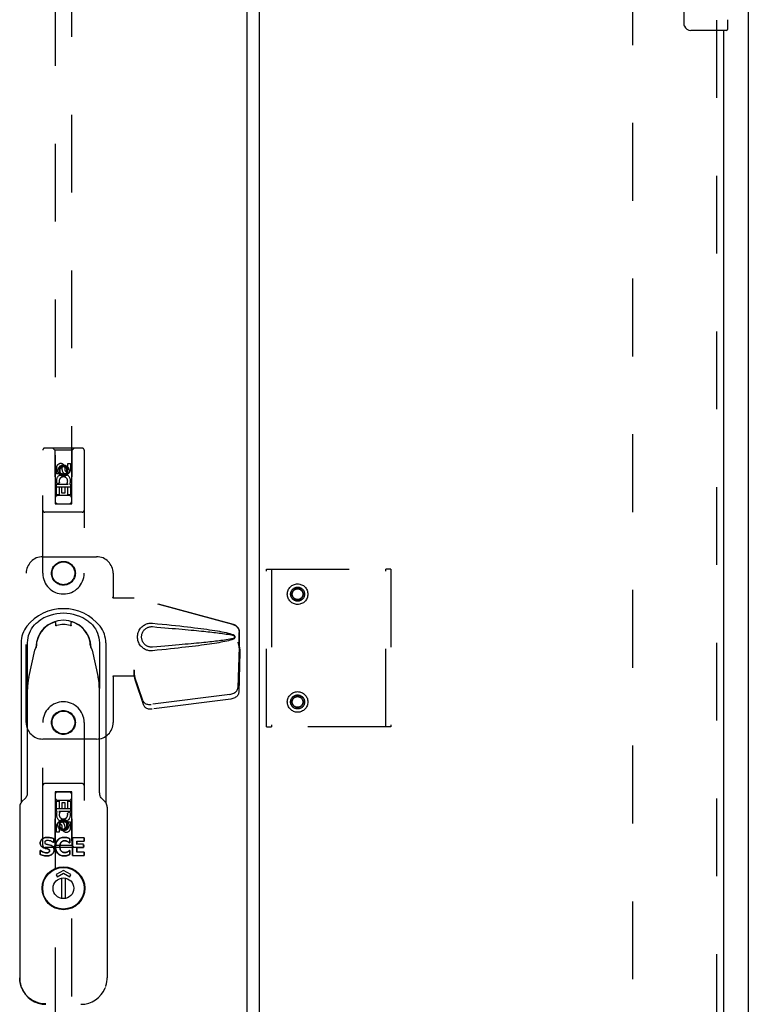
# Model space of a CAD drawing. Header units: inches. Extents: x 0 to 213, y 0 to 138.
# Tile 24 of 50: x 91 to 102, y 41 to 56. Entities that reach past the tile are written whole.
import ezdxf

# ---------------------------------------------------------------- set-up
doc = ezdxf.new("R2010")
doc.units = ezdxf.units.IN
doc.header["$LTSCALE"] = 11.736377
doc.header["$MEASUREMENT"] = 0
doc.linetypes.add('HIDDEN', pattern=[0.2, 0.1, -0.1])
doc.layers.get('0').update_dxf_attribs({"linetype": 'CONTINUOUS'})
for name, color, linetype in [('DEFAULT_2', 8, 'HIDDEN'), ('MASTER_DOOR_ASSEMBLY', 7, 'CONTINUOUS'), ('SLAVE_DOOR_ASSEMBLY', 7, 'CONTINUOUS')]:
    doc.layers.add(name, color=color, linetype=linetype)

msp = doc.modelspace()

# ---------------------------------------------------------------- linework, layer by layer
at = {"color": 3, "linetype": 'Continuous'}
msp.add_line((101.895, 11.136), (101.895, 81.794), dxfattribs=at)
at = {"layer": 'DEFAULT_2', "color": 8, "linetype": 'HIDDEN'}
msp.add_line((100.145, 80.2), (100.145, 12.73), dxfattribs=at)
at = {"layer": 'MASTER_DOOR_ASSEMBLY', "color": 8, "linetype": 'HIDDEN'}
for p, q in [((91.436, 79.887), (91.436, 48.635)), ((91.686, 48.635), (91.686, 79.887)), ((91.249, 47.59), (91.249, 49.447)), ((91.844, 49.477), (91.279, 49.477)), ((91.431, 49.447), (91.401, 49.477)), ((91.691, 49.447), (91.431, 49.447)), ((91.431, 49.447), (91.435, 48.637)), ((91.688, 48.637), (91.691, 49.447)), ((91.691, 49.447), (91.721, 49.477)), ((91.874, 49.447), (91.874, 47.59)), ((91.455, 49.088), (91.455, 49.18)), ((91.497, 49.18), (91.497, 49.088)), ((91.561, 49.209), (91.499, 49.173)), ((91.499, 49.173), (91.509, 49.167)), ((91.499, 49.173), (91.499, 49.101)), ((91.561, 49.198), (91.509, 49.167)), ((91.509, 49.167), (91.509, 49.107)), ((91.541, 49.151), (91.541, 49.18)), ((91.624, 49.173), (91.561, 49.209)), ((91.561, 49.209), (91.561, 49.198)), ((91.614, 49.167), (91.561, 49.198)), ((91.582, 49.194), (91.582, 49.147)), ((91.624, 49.173), (91.614, 49.167)), ((91.614, 49.107), (91.614, 49.167)), ((91.624, 49.101), (91.624, 49.173)), ((91.625, 49.244), (91.668, 49.244)), ((91.625, 49.151), (91.625, 49.244)), ((91.668, 49.244), (91.668, 49.151)), ((91.497, 49.088), (91.455, 49.088)), ((91.499, 49.101), (91.509, 49.107)), ((91.499, 49.101), (91.561, 49.065)), ((91.509, 49.107), (91.561, 49.076)), ((91.561, 49.076), (91.614, 49.107)), ((91.561, 49.065), (91.624, 49.101)), ((91.561, 49.065), (91.561, 49.076)), ((91.624, 49.101), (91.614, 49.107)), ((91.689, 48.887), (91.434, 48.887)), ((91.455, 48.931), (91.632, 48.931)), ((91.455, 48.775), (91.455, 48.931)), ((91.503, 48.956), (91.464, 48.939)), ((91.539, 48.889), (91.497, 48.889)), ((91.497, 48.889), (91.497, 48.775)), ((91.539, 48.796), (91.539, 48.889)), ((91.625, 48.889), (91.582, 48.889)), ((91.582, 48.889), (91.582, 48.796)), ((91.632, 48.931), (91.614, 48.944)), ((91.625, 48.775), (91.625, 48.889)), ((91.657, 48.935), (91.656, 48.931)), ((91.656, 48.931), (91.668, 48.931)), ((91.668, 48.931), (91.668, 48.775)), ((91.497, 48.775), (91.455, 48.775)), ((91.646, 48.762), (91.476, 48.762)), ((91.582, 48.796), (91.539, 48.796)), ((91.668, 48.775), (91.625, 48.775)), ((91.435, 48.637), (91.688, 48.637)), ((91.436, 48.639), (91.686, 48.639)), ((91.436, 48.635), (91.686, 48.635)), ((91.844, 48.512), (91.279, 48.512)), ((91.249, 47.84), (92.061, 47.84)), ((90.999, 45.34), (90.999, 47.59)), ((92.311, 47.59), (92.311, 47.237)), ((92.308, 47.22), (92.311, 47.237)), ((92.308, 47.22), (92.629, 47.22)), ((92.316, 47.22), (92.311, 47.237)), ((94.119, 46.818), (92.622, 47.22)), ((94.127, 46.818), (92.629, 47.22)), ((94.211, 46.467), (94.211, 46.697)), ((94.219, 46.467), (94.219, 46.697)), ((94.19, 46.549), (94.211, 46.467)), ((94.211, 46.479), (94.191, 45.864)), ((94.197, 46.549), (94.219, 46.467)), ((94.211, 46.479), (94.224, 46.408)), ((94.219, 46.467), (94.211, 46.467)), ((94.213, 46.495), (94.222, 46.438)), ((94.224, 46.408), (94.205, 45.792)), ((94.222, 46.438), (94.223, 46.428)), ((94.223, 46.428), (94.223, 46.417)), ((94.223, 46.417), (94.224, 46.408)), ((92.629, 46.04), (92.308, 46.04)), ((92.308, 46.04), (92.311, 46.023)), ((92.316, 46.04), (92.311, 46.023)), ((92.311, 46.023), (92.311, 45.34)), ((92.629, 46.128), (92.622, 46.128)), ((92.622, 46.128), (92.622, 46.04)), ((92.76, 45.67), (92.628, 46.053)), ((92.641, 45.982), (92.628, 46.053)), ((92.629, 46.128), (92.629, 46.04)), ((92.632, 46.049), (92.641, 45.982)), ((92.773, 45.598), (92.641, 45.982)), ((94.074, 45.764), (92.887, 45.612)), ((94.088, 45.693), (92.9, 45.541)), ((91.249, 43.483), (91.249, 45.34)), ((91.874, 45.34), (91.874, 43.483)), ((92.061, 45.09), (91.249, 45.09)), ((91.844, 44.418), (91.279, 44.418)), ((91.435, 44.293), (91.431, 43.483)), ((91.435, 44.293), (91.688, 44.293)), ((91.686, 44.295), (91.436, 44.295)), ((91.436, 44.295), (91.436, 13.043)), ((91.686, 44.291), (91.436, 44.291)), ((91.686, 13.043), (91.686, 44.295)), ((91.691, 43.483), (91.688, 44.293)), ((91.455, 44.155), (91.497, 44.155)), ((91.455, 43.999), (91.455, 44.155)), ((91.476, 44.168), (91.646, 44.168)), ((91.497, 44.155), (91.497, 44.041)), ((91.541, 44.134), (91.583, 44.134)), ((91.541, 44.041), (91.541, 44.134)), ((91.583, 44.134), (91.583, 44.041)), ((91.625, 44.155), (91.668, 44.155)), ((91.625, 44.041), (91.625, 44.155)), ((91.668, 44.155), (91.668, 43.999)), ((91.434, 44.043), (91.689, 44.043)), ((91.467, 43.999), (91.455, 43.999)), ((91.465, 43.995), (91.467, 43.999)), ((91.668, 43.999), (91.49, 43.999)), ((91.49, 43.999), (91.509, 43.986)), ((91.497, 44.041), (91.541, 44.041)), ((91.583, 44.041), (91.625, 44.041)), ((91.62, 43.974), (91.659, 43.991)), ((91.561, 43.865), (91.499, 43.829)), ((91.499, 43.829), (91.509, 43.823)), ((91.499, 43.829), (91.499, 43.757)), ((91.561, 43.854), (91.509, 43.823)), ((91.509, 43.823), (91.509, 43.763)), ((91.624, 43.829), (91.561, 43.865)), ((91.561, 43.865), (91.561, 43.854)), ((91.614, 43.823), (91.561, 43.854)), ((91.624, 43.829), (91.614, 43.823)), ((91.614, 43.763), (91.614, 43.823)), ((91.624, 43.757), (91.624, 43.829)), ((91.625, 43.843), (91.668, 43.843)), ((91.625, 43.75), (91.625, 43.843)), ((91.668, 43.843), (91.668, 43.75)), ((91.455, 43.686), (91.455, 43.779)), ((91.497, 43.686), (91.455, 43.686)), ((91.497, 43.779), (91.497, 43.686)), ((91.499, 43.757), (91.509, 43.763)), ((91.499, 43.757), (91.561, 43.721)), ((91.509, 43.763), (91.561, 43.732)), ((91.541, 43.736), (91.541, 43.783)), ((91.561, 43.732), (91.614, 43.763)), ((91.561, 43.721), (91.624, 43.757)), ((91.561, 43.721), (91.561, 43.732)), ((91.582, 43.779), (91.582, 43.75)), ((91.624, 43.757), (91.614, 43.763)), ((91.844, 43.453), (91.279, 43.453)), ((91.431, 43.483), (91.401, 43.453)), ((91.691, 43.483), (91.431, 43.483)), ((91.691, 43.483), (91.721, 43.453))]:
    msp.add_line(p, q, dxfattribs=at)
at = {"layer": 'MASTER_DOOR_ASSEMBLY', "color": 3, "linetype": 'Continuous'}
msp.add_line((94.332, 13.191), (94.332, 79.739), dxfattribs=at)
at = {"layer": 'MASTER_DOOR_ASSEMBLY', "color": 7, "linetype": 'Continuous'}
for p, q in [((91.38, 46.836), (91.42, 46.853)), ((91.424, 46.855), (91.42, 46.853)), ((91.443, 46.847), (91.443, 46.8)), ((91.679, 46.848), (91.679, 46.847)), ((91.679, 46.801), (91.679, 46.847)), ((91.68, 46.801), (91.679, 46.801)), ((91.743, 46.836), (91.702, 46.853)), ((90.921, 46.543), (90.921, 44.131)), ((91.02, 44.28), (91.02, 46.542)), ((91.145, 46.465), (91.146, 46.468)), ((91.156, 46.548), (91.156, 46.517)), ((91.966, 46.517), (91.966, 46.548)), ((92.103, 46.542), (92.103, 45.853)), ((92.201, 46.543), (92.201, 44.131)), ((91.039, 46.02), (91.13, 46.429)), ((91.142, 46.461), (91.145, 46.465)), ((91.978, 46.465), (91.98, 46.461)), ((91.993, 46.429), (92.083, 46.02)), ((92.103, 44.28), (92.103, 45.845)), ((90.986, 44.199), (90.935, 44.148)), ((91.012, 44.239), (91.012, 44.239)), ((92.11, 44.239), (92.11, 44.238)), ((92.114, 44.23), (92.11, 44.238)), ((92.188, 44.148), (92.136, 44.199)), ((90.901, 44.064), (90.901, 41.49)), ((92.222, 44.064), (92.222, 41.49)), ((91.211, 43.524), (91.211, 43.524)), ((91.278, 43.532), (91.277, 43.532)), ((91.293, 43.555), (91.293, 43.555)), ((91.321, 43.608), (91.321, 43.608)), ((91.324, 43.562), (91.324, 43.562)), ((91.404, 43.531), (91.404, 43.532)), ((91.409, 43.531), (91.404, 43.531)), ((91.409, 43.591), (91.409, 43.591)), ((91.409, 43.591), (91.409, 43.531)), ((91.409, 43.531), (91.409, 43.532)), ((91.53, 43.538), (91.53, 43.538)), ((91.564, 43.608), (91.567, 43.608)), ((91.567, 43.608), (91.564, 43.608)), ((91.567, 43.608), (91.57, 43.608)), ((91.57, 43.608), (91.567, 43.608)), ((91.57, 43.608), (91.57, 43.608)), ((91.58, 43.558), (91.58, 43.559)), ((91.623, 43.602), (91.623, 43.601)), ((91.624, 43.545), (91.624, 43.546)), ((91.659, 43.525), (91.653, 43.525)), ((91.653, 43.525), (91.659, 43.525)), ((91.653, 43.525), (91.653, 43.525)), ((91.659, 43.587), (91.659, 43.586)), ((91.659, 43.587), (91.659, 43.525)), ((91.659, 43.525), (91.659, 43.586)), ((91.659, 43.525), (91.659, 43.525)), ((91.875, 43.601), (91.697, 43.602)), ((91.697, 43.602), (91.698, 43.601)), ((91.697, 43.336), (91.697, 43.602)), ((91.698, 43.601), (91.698, 43.336)), ((91.764, 43.552), (91.875, 43.552)), ((91.764, 43.552), (91.764, 43.552)), ((91.764, 43.503), (91.764, 43.552)), ((91.764, 43.552), (91.764, 43.504)), ((91.865, 43.503), (91.764, 43.504)), ((91.764, 43.504), (91.764, 43.503)), ((91.865, 43.454), (91.865, 43.503)), ((91.865, 43.503), (91.865, 43.454)), ((91.865, 43.503), (91.865, 43.503)), ((91.875, 43.552), (91.875, 43.601)), ((91.875, 43.601), (91.875, 43.552)), ((91.875, 43.601), (91.875, 43.601)), ((91.875, 43.552), (91.875, 43.552)), ((91.216, 43.412), (91.211, 43.412)), ((91.211, 43.412), (91.216, 43.412)), ((91.211, 43.349), (91.211, 43.412)), ((91.211, 43.412), (91.211, 43.35)), ((91.268, 43.448), (91.268, 43.448)), ((91.326, 43.433), (91.326, 43.433)), ((91.336, 43.381), (91.336, 43.381)), ((91.336, 43.381), (91.336, 43.38)), ((91.353, 43.406), (91.353, 43.406)), ((91.441, 43.468), (91.441, 43.468)), ((91.507, 43.468), (91.507, 43.468)), ((91.532, 43.398), (91.531, 43.398)), ((91.581, 43.379), (91.581, 43.378)), ((91.659, 43.412), (91.654, 43.412)), ((91.654, 43.412), (91.659, 43.412)), ((91.654, 43.412), (91.654, 43.412)), ((91.659, 43.351), (91.659, 43.412)), ((91.659, 43.412), (91.659, 43.351)), ((91.659, 43.412), (91.659, 43.412)), ((91.659, 43.351), (91.659, 43.351)), ((91.764, 43.454), (91.865, 43.454)), ((91.764, 43.454), (91.764, 43.454)), ((91.764, 43.385), (91.764, 43.454)), ((91.764, 43.454), (91.764, 43.385)), ((91.875, 43.385), (91.764, 43.385)), ((91.764, 43.385), (91.764, 43.385)), ((91.865, 43.454), (91.865, 43.454)), ((91.875, 43.336), (91.875, 43.385)), ((91.875, 43.385), (91.875, 43.336)), ((91.875, 43.385), (91.875, 43.385)), ((91.57, 43.329), (91.561, 43.329)), ((91.561, 43.329), (91.57, 43.329)), ((91.57, 43.329), (91.57, 43.329)), ((91.623, 43.336), (91.623, 43.336)), ((91.697, 43.336), (91.875, 43.336)), ((91.697, 43.336), (91.698, 43.336)), ((91.875, 43.336), (91.875, 43.336)), ((91.561, 43.107), (91.451, 43.047)), ((91.468, 43.015), (91.561, 43.066)), ((91.672, 43.047), (91.561, 43.107)), ((91.561, 43.066), (91.655, 43.015)), ((91.451, 43.047), (91.468, 43.015)), ((91.536, 42.687), (91.536, 42.993)), ((91.587, 42.993), (91.587, 42.687)), ((91.655, 43.015), (91.672, 43.047)), ((90.929, 41.343), (90.924, 41.357)), ((90.93, 41.34), (90.929, 41.343)), ((90.929, 41.343), (90.93, 41.34)), ((90.932, 41.336), (90.93, 41.34)), ((92.192, 41.34), (92.194, 41.343))]:
    msp.add_line(p, q, dxfattribs=at)
for points in [[(91.008, 46.79), (90.988, 46.763), (90.971, 46.735), (90.956, 46.705), (90.944, 46.674), (90.934, 46.642), (90.927, 46.609), (90.923, 46.576), (90.921, 46.543)], [(91.02, 46.542), (91.022, 46.579), (91.027, 46.616), (91.035, 46.652), (91.047, 46.687), (91.062, 46.72), (91.08, 46.752), (91.101, 46.783), (91.125, 46.811), (91.151, 46.837), (91.179, 46.86)], [(91.38, 46.836), (91.375, 46.834), (91.371, 46.832), (91.367, 46.83), (91.364, 46.828), (91.36, 46.826), (91.357, 46.825)], [(91.443, 46.847), (91.443, 46.848), (91.443, 46.849), (91.443, 46.851), (91.442, 46.852), (91.441, 46.853), (91.441, 46.854), (91.439, 46.855), (91.438, 46.856), (91.437, 46.856), (91.435, 46.857), (91.434, 46.857), (91.432, 46.857), (91.431, 46.857), (91.43, 46.857), (91.429, 46.857), (91.428, 46.856), (91.427, 46.856), (91.426, 46.855), (91.424, 46.855)], [(91.46, 46.802), (91.459, 46.802), (91.455, 46.801), (91.452, 46.8), (91.449, 46.8), (91.447, 46.8), (91.445, 46.8), (91.444, 46.801)], [(91.679, 46.801), (91.679, 46.801), (91.678, 46.8), (91.676, 46.8), (91.673, 46.8), (91.67, 46.8), (91.667, 46.801), (91.664, 46.801), (91.662, 46.802)], [(91.686, 46.857), (91.685, 46.856), (91.684, 46.855), (91.682, 46.854), (91.681, 46.853), (91.681, 46.852), (91.68, 46.851), (91.68, 46.85), (91.679, 46.848)], [(91.702, 46.853), (91.702, 46.854), (91.7, 46.854), (91.698, 46.855), (91.697, 46.855), (91.696, 46.856), (91.694, 46.856), (91.694, 46.856), (91.693, 46.857), (91.692, 46.857), (91.691, 46.857), (91.689, 46.857), (91.688, 46.857), (91.686, 46.857)], [(91.765, 46.825), (91.762, 46.826), (91.759, 46.828), (91.755, 46.83), (91.751, 46.832), (91.747, 46.834), (91.743, 46.836)], [(91.943, 46.86), (91.972, 46.837), (91.998, 46.811), (92.022, 46.783), (92.043, 46.752), (92.06, 46.72), (92.075, 46.687), (92.087, 46.652), (92.096, 46.615), (92.101, 46.579), (92.103, 46.542)], [(92.201, 46.543), (92.2, 46.576), (92.195, 46.609), (92.188, 46.642), (92.179, 46.674), (92.166, 46.705), (92.151, 46.735), (92.134, 46.763), (92.114, 46.79)], [(91.143, 46.462), (91.143, 46.464), (91.143, 46.465), (91.144, 46.466), (91.144, 46.467), (91.144, 46.468), (91.144, 46.469)], [(91.146, 46.468), (91.147, 46.469), (91.148, 46.469), (91.148, 46.47), (91.148, 46.47)], [(91.156, 46.517), (91.156, 46.512), (91.155, 46.506), (91.154, 46.501), (91.153, 46.495), (91.151, 46.489), (91.148, 46.483)], [(91.974, 46.483), (91.972, 46.489), (91.97, 46.495), (91.968, 46.501), (91.967, 46.506), (91.966, 46.512), (91.966, 46.517)], [(91.975, 46.47), (91.975, 46.47), (91.975, 46.469), (91.975, 46.469), (91.976, 46.468), (91.978, 46.465)], [(91.98, 46.462), (91.979, 46.463), (91.979, 46.464), (91.979, 46.465), (91.979, 46.466), (91.979, 46.467), (91.979, 46.467), (91.979, 46.468), (91.979, 46.469)], [(91.13, 46.429), (91.13, 46.431), (91.131, 46.432), (91.131, 46.434), (91.131, 46.435), (91.132, 46.437), (91.132, 46.439)], [(91.132, 46.439), (91.134, 46.443), (91.135, 46.447), (91.137, 46.451), (91.139, 46.454), (91.14, 46.458), (91.142, 46.461)], [(91.98, 46.461), (91.982, 46.458), (91.984, 46.454), (91.986, 46.451), (91.987, 46.447), (91.989, 46.443), (91.99, 46.439)], [(91.99, 46.439), (91.991, 46.437), (91.991, 46.435), (91.991, 46.434), (91.992, 46.432), (91.992, 46.431), (91.993, 46.429)], [(92.082, 46.028), (92.087, 45.999), (92.092, 45.97), (92.096, 45.941), (92.099, 45.912), (92.1, 45.882), (92.101, 45.853)], [(90.935, 44.148), (90.933, 44.145), (90.924, 44.134), (90.916, 44.122), (90.909, 44.109), (90.905, 44.095), (90.902, 44.081), (90.901, 44.066), (90.901, 44.064)], [(91.012, 44.238), (91.008, 44.23), (91.001, 44.217), (90.991, 44.205), (90.986, 44.199)], [(92.136, 44.199), (92.131, 44.204), (92.122, 44.217), (92.114, 44.23)], [(92.222, 44.064), (92.222, 44.067), (92.221, 44.081), (92.218, 44.096), (92.213, 44.109), (92.206, 44.123), (92.198, 44.135), (92.189, 44.146), (92.188, 44.148)], [(91.321, 43.608), (91.311, 43.608), (91.301, 43.607), (91.292, 43.606), (91.284, 43.604), (91.276, 43.601), (91.268, 43.599), (91.261, 43.596), (91.254, 43.592), (91.248, 43.588), (91.242, 43.584), (91.237, 43.58), (91.232, 43.576), (91.228, 43.571), (91.225, 43.567), (91.222, 43.562), (91.219, 43.557), (91.217, 43.552), (91.215, 43.547), (91.213, 43.542), (91.212, 43.536), (91.212, 43.53), (91.211, 43.524)], [(91.211, 43.524), (91.212, 43.536), (91.215, 43.547), (91.219, 43.557), (91.225, 43.567), (91.232, 43.576), (91.241, 43.584), (91.251, 43.591), (91.263, 43.597), (91.275, 43.601), (91.289, 43.605), (91.304, 43.607), (91.321, 43.608)], [(91.268, 43.448), (91.258, 43.452), (91.248, 43.457), (91.239, 43.463), (91.231, 43.469), (91.225, 43.477), (91.22, 43.485), (91.216, 43.494), (91.213, 43.503), (91.212, 43.513), (91.211, 43.524)], [(91.211, 43.524), (91.212, 43.513), (91.213, 43.503), (91.216, 43.494), (91.22, 43.485), (91.225, 43.477), (91.231, 43.469), (91.239, 43.463), (91.248, 43.457), (91.258, 43.452), (91.268, 43.448)], [(91.293, 43.555), (91.289, 43.552), (91.285, 43.549), (91.282, 43.545), (91.279, 43.541), (91.278, 43.536), (91.278, 43.532)], [(91.278, 43.532), (91.278, 43.529), (91.278, 43.526), (91.279, 43.523), (91.28, 43.52), (91.282, 43.518), (91.284, 43.516), (91.286, 43.514), (91.289, 43.512), (91.292, 43.511), (91.296, 43.509)], [(91.324, 43.562), (91.319, 43.562), (91.313, 43.561), (91.308, 43.561), (91.303, 43.559), (91.298, 43.558), (91.293, 43.555)], [(91.296, 43.509), (91.298, 43.508), (91.3, 43.508), (91.302, 43.507), (91.304, 43.506), (91.306, 43.506), (91.309, 43.505), (91.311, 43.504), (91.313, 43.504)], [(91.313, 43.504), (91.322, 43.502), (91.331, 43.5), (91.34, 43.498), (91.349, 43.495), (91.357, 43.493), (91.365, 43.49)], [(91.321, 43.608), (91.337, 43.608), (91.353, 43.606), (91.368, 43.603), (91.383, 43.6), (91.397, 43.596), (91.409, 43.591)], [(91.409, 43.591), (91.396, 43.596), (91.383, 43.6), (91.368, 43.603), (91.353, 43.606), (91.337, 43.607), (91.321, 43.608)], [(91.404, 43.531), (91.392, 43.54), (91.38, 43.548), (91.366, 43.554), (91.353, 43.558), (91.338, 43.561), (91.324, 43.562)], [(91.561, 43.608), (91.543, 43.606), (91.527, 43.602), (91.512, 43.596), (91.497, 43.589), (91.485, 43.579), (91.474, 43.568), (91.464, 43.555), (91.456, 43.54), (91.449, 43.524), (91.445, 43.507), (91.442, 43.488), (91.441, 43.468)], [(91.441, 43.468), (91.442, 43.49), (91.445, 43.509), (91.45, 43.527), (91.457, 43.543), (91.465, 43.558), (91.476, 43.57), (91.487, 43.581), (91.5, 43.59), (91.514, 43.597), (91.528, 43.603), (91.544, 43.606), (91.561, 43.608)], [(91.507, 43.468), (91.508, 43.482), (91.51, 43.496), (91.513, 43.508), (91.518, 43.519), (91.523, 43.529), (91.53, 43.538)], [(91.53, 43.538), (91.524, 43.529), (91.518, 43.519), (91.513, 43.508), (91.51, 43.496), (91.508, 43.482), (91.507, 43.468)], [(91.561, 43.556), (91.555, 43.554), (91.55, 43.552), (91.545, 43.549), (91.54, 43.546), (91.535, 43.542), (91.53, 43.538)], [(91.53, 43.538), (91.535, 43.542), (91.539, 43.546), (91.545, 43.55), (91.55, 43.552), (91.555, 43.555), (91.561, 43.556)], [(91.561, 43.608), (91.563, 43.608), (91.564, 43.608)], [(91.564, 43.608), (91.563, 43.608), (91.561, 43.608)], [(91.561, 43.556), (91.564, 43.557), (91.568, 43.558), (91.571, 43.558), (91.574, 43.558), (91.577, 43.559), (91.58, 43.559)], [(91.58, 43.558), (91.577, 43.558), (91.574, 43.558), (91.571, 43.558), (91.568, 43.557), (91.564, 43.557), (91.561, 43.556)], [(91.57, 43.608), (91.579, 43.608), (91.588, 43.608), (91.597, 43.607), (91.605, 43.605), (91.614, 43.604), (91.623, 43.602)], [(91.623, 43.601), (91.614, 43.604), (91.605, 43.605), (91.597, 43.607), (91.588, 43.608), (91.579, 43.608), (91.57, 43.608)], [(91.58, 43.559), (91.582, 43.559), (91.584, 43.558), (91.586, 43.558), (91.588, 43.558), (91.59, 43.558), (91.592, 43.558)], [(91.592, 43.558), (91.59, 43.558), (91.588, 43.558), (91.586, 43.558), (91.584, 43.558), (91.582, 43.558), (91.58, 43.558)], [(91.592, 43.558), (91.596, 43.557), (91.6, 43.556), (91.604, 43.555), (91.608, 43.553), (91.612, 43.552), (91.616, 43.55), (91.62, 43.548), (91.624, 43.546)], [(91.624, 43.545), (91.619, 43.548), (91.613, 43.551), (91.608, 43.553), (91.602, 43.555), (91.597, 43.556), (91.592, 43.558)], [(91.623, 43.602), (91.629, 43.6), (91.635, 43.598), (91.641, 43.595), (91.647, 43.592), (91.653, 43.59), (91.659, 43.587)], [(91.659, 43.586), (91.653, 43.589), (91.647, 43.592), (91.641, 43.595), (91.635, 43.597), (91.629, 43.6), (91.623, 43.601)], [(91.624, 43.546), (91.63, 43.542), (91.634, 43.539), (91.639, 43.536), (91.644, 43.532), (91.649, 43.529), (91.653, 43.525)], [(91.653, 43.525), (91.649, 43.528), (91.644, 43.532), (91.639, 43.536), (91.634, 43.539), (91.629, 43.542), (91.624, 43.545)], [(91.211, 43.35), (91.227, 43.343), (91.242, 43.338), (91.258, 43.334), (91.274, 43.331), (91.29, 43.329), (91.306, 43.329)], [(91.306, 43.329), (91.29, 43.329), (91.274, 43.331), (91.258, 43.334), (91.242, 43.338), (91.226, 43.343), (91.211, 43.349)], [(91.306, 43.375), (91.291, 43.376), (91.276, 43.379), (91.26, 43.384), (91.245, 43.392), (91.23, 43.401), (91.216, 43.412)], [(91.216, 43.412), (91.23, 43.401), (91.245, 43.392), (91.26, 43.385), (91.276, 43.379), (91.291, 43.376), (91.306, 43.375)], [(91.326, 43.433), (91.316, 43.435), (91.306, 43.437), (91.296, 43.44), (91.287, 43.442), (91.277, 43.445), (91.268, 43.448)], [(91.268, 43.448), (91.278, 43.445), (91.287, 43.442), (91.296, 43.44), (91.306, 43.438), (91.316, 43.435), (91.326, 43.433)], [(91.306, 43.329), (91.323, 43.33), (91.339, 43.332), (91.354, 43.335), (91.367, 43.34), (91.379, 43.346), (91.389, 43.354), (91.398, 43.362), (91.406, 43.371), (91.412, 43.382), (91.416, 43.393), (91.419, 43.405), (91.419, 43.418)], [(91.42, 43.418), (91.419, 43.405), (91.416, 43.392), (91.412, 43.381), (91.406, 43.371), (91.398, 43.361), (91.389, 43.353), (91.378, 43.346), (91.367, 43.34), (91.353, 43.335), (91.339, 43.332), (91.323, 43.33), (91.306, 43.329)], [(91.306, 43.375), (91.31, 43.375), (91.313, 43.376), (91.317, 43.376), (91.32, 43.376), (91.323, 43.377), (91.327, 43.378), (91.33, 43.378), (91.333, 43.379)], [(91.333, 43.379), (91.33, 43.378), (91.327, 43.377), (91.324, 43.377), (91.32, 43.376), (91.317, 43.376), (91.313, 43.375), (91.31, 43.375), (91.306, 43.375)], [(91.326, 43.433), (91.331, 43.431), (91.336, 43.429), (91.341, 43.426), (91.345, 43.423), (91.349, 43.42), (91.351, 43.416), (91.353, 43.411), (91.353, 43.406)], [(91.353, 43.406), (91.353, 43.411), (91.351, 43.416), (91.348, 43.42), (91.345, 43.423), (91.341, 43.426), (91.336, 43.429), (91.331, 43.431), (91.326, 43.433)], [(91.333, 43.379), (91.333, 43.379), (91.334, 43.38), (91.334, 43.38), (91.334, 43.38), (91.335, 43.38), (91.336, 43.381)], [(91.336, 43.38), (91.335, 43.38), (91.335, 43.38), (91.334, 43.38), (91.334, 43.379), (91.333, 43.379), (91.333, 43.379)], [(91.336, 43.381), (91.34, 43.383), (91.343, 43.385), (91.346, 43.388), (91.349, 43.391), (91.351, 43.395), (91.352, 43.399), (91.353, 43.402), (91.353, 43.406)], [(91.353, 43.406), (91.353, 43.402), (91.352, 43.399), (91.351, 43.395), (91.349, 43.391), (91.346, 43.388), (91.343, 43.385), (91.34, 43.383), (91.336, 43.381)], [(91.365, 43.49), (91.373, 43.487), (91.381, 43.483), (91.389, 43.478), (91.395, 43.473), (91.402, 43.468), (91.407, 43.461), (91.412, 43.454), (91.415, 43.446), (91.417, 43.438), (91.419, 43.43)], [(91.419, 43.43), (91.418, 43.437), (91.416, 43.444), (91.414, 43.45), (91.411, 43.456), (91.407, 43.462), (91.402, 43.468), (91.397, 43.473), (91.391, 43.477), (91.385, 43.481), (91.379, 43.484), (91.372, 43.487), (91.365, 43.49)], [(91.419, 43.43), (91.419, 43.428), (91.419, 43.426), (91.419, 43.424), (91.419, 43.422), (91.42, 43.42), (91.42, 43.418)], [(91.419, 43.418), (91.419, 43.42), (91.419, 43.422), (91.419, 43.424), (91.419, 43.426), (91.419, 43.428), (91.419, 43.43)], [(91.561, 43.329), (91.543, 43.331), (91.526, 43.335), (91.51, 43.341), (91.495, 43.349), (91.483, 43.358), (91.471, 43.37), (91.462, 43.383), (91.454, 43.397), (91.448, 43.413), (91.444, 43.43), (91.441, 43.449), (91.441, 43.468)], [(91.441, 43.468), (91.442, 43.447), (91.445, 43.428), (91.449, 43.41), (91.456, 43.394), (91.464, 43.379), (91.474, 43.367), (91.486, 43.356), (91.498, 43.347), (91.512, 43.34), (91.527, 43.334), (91.544, 43.331), (91.561, 43.329)], [(91.525, 43.405), (91.521, 43.411), (91.518, 43.417), (91.514, 43.425), (91.512, 43.432), (91.51, 43.441), (91.508, 43.449), (91.508, 43.458), (91.507, 43.468)], [(91.507, 43.468), (91.507, 43.458), (91.508, 43.449), (91.51, 43.441), (91.512, 43.432), (91.514, 43.425), (91.518, 43.417), (91.521, 43.411), (91.525, 43.405)], [(91.531, 43.398), (91.53, 43.399), (91.529, 43.4), (91.528, 43.401), (91.527, 43.403), (91.526, 43.404), (91.525, 43.405)], [(91.525, 43.405), (91.526, 43.404), (91.527, 43.403), (91.528, 43.401), (91.529, 43.4), (91.53, 43.399), (91.532, 43.398)], [(91.561, 43.381), (91.556, 43.383), (91.551, 43.385), (91.545, 43.387), (91.541, 43.39), (91.536, 43.394), (91.531, 43.398)], [(91.532, 43.398), (91.536, 43.394), (91.541, 43.39), (91.545, 43.387), (91.551, 43.385), (91.556, 43.383), (91.561, 43.381)], [(91.581, 43.378), (91.577, 43.379), (91.574, 43.379), (91.571, 43.379), (91.568, 43.38), (91.564, 43.38), (91.561, 43.381)], [(91.561, 43.381), (91.564, 43.38), (91.568, 43.38), (91.571, 43.379), (91.574, 43.379), (91.577, 43.379), (91.581, 43.379)], [(91.581, 43.379), (91.588, 43.379), (91.595, 43.38), (91.601, 43.381), (91.608, 43.384), (91.615, 43.386), (91.621, 43.389)], [(91.621, 43.389), (91.615, 43.386), (91.608, 43.383), (91.602, 43.381), (91.595, 43.38), (91.588, 43.379), (91.581, 43.378)], [(91.626, 43.392), (91.625, 43.391), (91.624, 43.391), (91.624, 43.39), (91.623, 43.39), (91.622, 43.39), (91.622, 43.389), (91.621, 43.389)], [(91.621, 43.389), (91.622, 43.389), (91.622, 43.39), (91.623, 43.39), (91.624, 43.391), (91.624, 43.391), (91.625, 43.391), (91.626, 43.392)], [(91.623, 43.336), (91.629, 43.338), (91.635, 43.341), (91.641, 43.343), (91.647, 43.346), (91.653, 43.348), (91.659, 43.351)], [(91.659, 43.351), (91.653, 43.348), (91.647, 43.346), (91.641, 43.343), (91.635, 43.34), (91.629, 43.338), (91.623, 43.336)], [(91.654, 43.412), (91.65, 43.409), (91.645, 43.405), (91.641, 43.402), (91.636, 43.398), (91.631, 43.395), (91.626, 43.392)], [(91.626, 43.392), (91.631, 43.395), (91.636, 43.398), (91.641, 43.402), (91.645, 43.405), (91.65, 43.409), (91.654, 43.412)], [(91.57, 43.329), (91.579, 43.329), (91.588, 43.329), (91.597, 43.33), (91.606, 43.332), (91.614, 43.334), (91.623, 43.336)], [(91.623, 43.336), (91.614, 43.334), (91.606, 43.332), (91.597, 43.33), (91.588, 43.329), (91.579, 43.329), (91.57, 43.329)], [(90.924, 41.357), (90.917, 41.376), (90.908, 41.413), (90.903, 41.451), (90.901, 41.49)], [(90.901, 41.49), (90.901, 41.466), (90.905, 41.432), (90.911, 41.399), (90.92, 41.367), (90.924, 41.357)], [(92.199, 41.357), (92.203, 41.368), (92.212, 41.401), (92.218, 41.434), (92.221, 41.467), (92.222, 41.49)], [(91.294, 41.098), (91.256, 41.099), (91.217, 41.105), (91.18, 41.114), (91.143, 41.127), (91.108, 41.143), (91.075, 41.163), (91.044, 41.186), (91.015, 41.212), (90.989, 41.241), (90.966, 41.272), (90.947, 41.305), (90.932, 41.336)]]:
    msp.add_lwpolyline(points, dxfattribs=at)
at = {"layer": 'MASTER_DOOR_ASSEMBLY', "color": 8, "linetype": 'HIDDEN'}
for points in [[(92.905, 46.422), (92.892, 46.421), (92.879, 46.421), (92.866, 46.422), (92.854, 46.423), (92.841, 46.426), (92.828, 46.429), (92.816, 46.433), (92.804, 46.438), (92.792, 46.443), (92.781, 46.449), (92.769, 46.457), (92.758, 46.465), (92.747, 46.475), (92.736, 46.486), (92.725, 46.498), (92.714, 46.513), (92.705, 46.528), (92.697, 46.544), (92.69, 46.56), (92.685, 46.577), (92.682, 46.595), (92.679, 46.612), (92.679, 46.629), (92.679, 46.646), (92.681, 46.664), (92.685, 46.681), (92.69, 46.698), (92.696, 46.715), (92.704, 46.731), (92.713, 46.746), (92.723, 46.76), (92.734, 46.773), (92.746, 46.784), (92.757, 46.794), (92.768, 46.803), (92.78, 46.81), (92.792, 46.816), (92.803, 46.822), (92.815, 46.827), (92.828, 46.831), (92.84, 46.834), (92.853, 46.837), (92.866, 46.838)], [(92.905, 46.476), (92.896, 46.475), (92.886, 46.475), (92.877, 46.476), (92.868, 46.477), (92.858, 46.479), (92.849, 46.481), (92.84, 46.484), (92.832, 46.488), (92.823, 46.492), (92.815, 46.497), (92.807, 46.502), (92.799, 46.508), (92.791, 46.515), (92.782, 46.523), (92.775, 46.532), (92.767, 46.542), (92.761, 46.553), (92.755, 46.564), (92.75, 46.575), (92.747, 46.587), (92.744, 46.598), (92.742, 46.608), (92.741, 46.619), (92.741, 46.629), (92.741, 46.64), (92.742, 46.65), (92.744, 46.661), (92.746, 46.672), (92.75, 46.683), (92.754, 46.694), (92.76, 46.705), (92.766, 46.716), (92.773, 46.726), (92.781, 46.736), (92.789, 46.744), (92.798, 46.751), (92.806, 46.757), (92.814, 46.763), (92.823, 46.768), (92.831, 46.772), (92.84, 46.775), (92.849, 46.779), (92.858, 46.781), (92.867, 46.783), (92.877, 46.784), (92.886, 46.785), (92.896, 46.785), (92.905, 46.785)], [(92.866, 46.838), (92.879, 46.839), (92.892, 46.839), (92.905, 46.838)], [(92.905, 46.838), (92.981, 46.83), (93.053, 46.823), (93.123, 46.816), (93.19, 46.809), (93.254, 46.802), (93.316, 46.795), (93.375, 46.789), (93.431, 46.782), (93.485, 46.776), (93.537, 46.769), (93.587, 46.763), (93.635, 46.757), (93.681, 46.751), (93.725, 46.745), (93.767, 46.739), (93.807, 46.733), (93.846, 46.727), (93.883, 46.721), (93.918, 46.715), (93.952, 46.708), (93.984, 46.702), (94.015, 46.696), (94.044, 46.689), (94.072, 46.682), (94.099, 46.674), (94.123, 46.665)], [(92.905, 46.785), (92.969, 46.779), (93.03, 46.774), (93.089, 46.769), (93.146, 46.764), (93.201, 46.759), (93.253, 46.755), (93.304, 46.75), (93.353, 46.746), (93.4, 46.742), (93.445, 46.737), (93.488, 46.733), (93.529, 46.73), (93.569, 46.726), (93.606, 46.722), (93.642, 46.718), (93.677, 46.715), (93.709, 46.712), (93.741, 46.708), (93.771, 46.705), (93.8, 46.702), (93.828, 46.699), (93.856, 46.696), (93.883, 46.692), (93.91, 46.689), (93.937, 46.686), (93.963, 46.682), (93.99, 46.678), (94.017, 46.674), (94.044, 46.67), (94.071, 46.665), (94.097, 46.66), (94.124, 46.654)], [(94.119, 46.818), (94.132, 46.813), (94.144, 46.808), (94.156, 46.801), (94.167, 46.793), (94.177, 46.783), (94.186, 46.773), (94.193, 46.762), (94.2, 46.75), (94.205, 46.737), (94.208, 46.724), (94.211, 46.711), (94.211, 46.697)], [(94.219, 46.697), (94.218, 46.711), (94.216, 46.724), (94.212, 46.737), (94.207, 46.75), (94.201, 46.762), (94.193, 46.773), (94.184, 46.783), (94.174, 46.793), (94.164, 46.801), (94.152, 46.808), (94.14, 46.813), (94.127, 46.818)], [(94.123, 46.665), (94.129, 46.662), (94.135, 46.658), (94.139, 46.653), (94.143, 46.648), (94.146, 46.642), (94.147, 46.636), (94.148, 46.63), (94.147, 46.624), (94.146, 46.618), (94.143, 46.612), (94.139, 46.607), (94.135, 46.602), (94.129, 46.598), (94.123, 46.595)], [(94.124, 46.654), (94.129, 46.652), (94.133, 46.65), (94.137, 46.647), (94.14, 46.643), (94.142, 46.639), (94.144, 46.634), (94.144, 46.63), (94.143, 46.625), (94.142, 46.621), (94.14, 46.617), (94.137, 46.613), (94.133, 46.61), (94.129, 46.608), (94.124, 46.606)], [(94.124, 46.606), (94.097, 46.6), (94.071, 46.595), (94.044, 46.59), (94.017, 46.586), (93.991, 46.582), (93.964, 46.578), (93.937, 46.574), (93.91, 46.571), (93.883, 46.568), (93.856, 46.565), (93.829, 46.561), (93.801, 46.558), (93.772, 46.555), (93.741, 46.552), (93.71, 46.548), (93.677, 46.545), (93.643, 46.542), (93.607, 46.538), (93.569, 46.534), (93.53, 46.531), (93.489, 46.527), (93.445, 46.523), (93.4, 46.519), (93.354, 46.514), (93.305, 46.51), (93.254, 46.505), (93.201, 46.501), (93.146, 46.496), (93.089, 46.491), (93.03, 46.486), (92.969, 46.481), (92.905, 46.476)], [(94.123, 46.595), (94.101, 46.587), (94.077, 46.58), (94.051, 46.573), (94.025, 46.567), (93.997, 46.561), (93.968, 46.555), (93.938, 46.549), (93.906, 46.543), (93.873, 46.538), (93.838, 46.532), (93.802, 46.526), (93.765, 46.521), (93.726, 46.515), (93.685, 46.51), (93.642, 46.504), (93.598, 46.498), (93.552, 46.493), (93.505, 46.487), (93.455, 46.481), (93.403, 46.475), (93.349, 46.469), (93.293, 46.462), (93.235, 46.456), (93.174, 46.449), (93.11, 46.443), (93.045, 46.436), (92.976, 46.429), (92.905, 46.422)], [(94.19, 46.549), (94.195, 46.529), (94.2, 46.51), (94.206, 46.491), (94.211, 46.473), (94.216, 46.455), (94.222, 46.438)], [(94.197, 46.549), (94.2, 46.539), (94.202, 46.53), (94.205, 46.521), (94.208, 46.512), (94.21, 46.503), (94.213, 46.495)], [(94.213, 46.495), (94.213, 46.492), (94.212, 46.489), (94.212, 46.486), (94.211, 46.484), (94.211, 46.481), (94.211, 46.479)], [(92.622, 46.128), (92.624, 46.107), (92.627, 46.087), (92.629, 46.068), (92.632, 46.049)], [(92.629, 46.087), (92.629, 46.078), (92.628, 46.069)], [(92.628, 46.069), (92.628, 46.064), (92.628, 46.061), (92.628, 46.058), (92.628, 46.056), (92.628, 46.053)], [(92.629, 46.128), (92.629, 46.117), (92.629, 46.087)], [(92.636, 46.02), (92.634, 46.031), (92.632, 46.049), (92.631, 46.065), (92.629, 46.079), (92.629, 46.092), (92.629, 46.1)], [(94.074, 45.764), (94.089, 45.767), (94.104, 45.771), (94.119, 45.776), (94.132, 45.783), (94.145, 45.791), (94.156, 45.799), (94.166, 45.809), (94.175, 45.819), (94.182, 45.83), (94.187, 45.841), (94.19, 45.852), (94.191, 45.864)], [(94.205, 45.792), (94.204, 45.781), (94.2, 45.77), (94.195, 45.759), (94.189, 45.748), (94.18, 45.738), (94.17, 45.728), (94.159, 45.72), (94.146, 45.712), (94.132, 45.705), (94.118, 45.7), (94.103, 45.696), (94.088, 45.693)], [(92.76, 45.67), (92.764, 45.66), (92.77, 45.651), (92.777, 45.642), (92.785, 45.635), (92.795, 45.628), (92.806, 45.622), (92.818, 45.618), (92.831, 45.614), (92.844, 45.612), (92.858, 45.611), (92.872, 45.611), (92.887, 45.612)], [(92.9, 45.541), (92.886, 45.54), (92.872, 45.54), (92.858, 45.541), (92.844, 45.543), (92.832, 45.547), (92.82, 45.551), (92.809, 45.557), (92.799, 45.564), (92.79, 45.571), (92.783, 45.58), (92.777, 45.589), (92.773, 45.598)]]:
    msp.add_lwpolyline(points, dxfattribs=at)
for centre, radius in [((91.561, 49.137), 0.085), ((91.561, 49.137), 0.0845), ((91.561, 47.59), 0.18), ((91.561, 47.59), 0.172), ((91.561, 45.34), 0.18), ((91.561, 45.34), 0.172), ((91.561, 43.793), 0.085), ((91.561, 43.793), 0.0845)]:
    msp.add_circle(centre, radius, dxfattribs=at)
at = {"layer": 'MASTER_DOOR_ASSEMBLY', "color": 7, "linetype": 'Continuous'}
for radius in [0.323, 0.319, 0.313, 0.156]:
    msp.add_circle((91.561, 42.84), radius, dxfattribs=at)
at = {"layer": 'MASTER_DOOR_ASSEMBLY', "color": 8, "linetype": 'HIDDEN'}
for centre, radius, start, end in [((91.279, 49.447), 0.03, 90, 180), ((91.844, 49.447), 0.03, 0, 90), ((91.519, 49.18), 0.0644, 12.2995, 180.0775), ((91.519, 49.18), 0.0219, 359.9011, 180), ((91.604, 49.151), 0.0635, 180, 360), ((91.603, 49.151), 0.0219, 190.307, 360), ((91.561, 48.981), 0.107, 334.2636, 203.4027), ((91.561, 48.981), 0.0639, 324.8895, 203.4026), ((91.476, 48.722), 0.04, 90, 180), ((91.646, 48.722), 0.04, 0, 90), ((91.476, 48.677), 0.04, 180, 270), ((91.646, 48.677), 0.04, 270, 360), ((91.279, 48.542), 0.03, 180, 270), ((91.844, 48.542), 0.03, 270, 360), ((91.249, 47.59), 0.25, 90, 180), ((92.061, 47.59), 0.25, 0, 90), ((91.561, 47.59), 0.312, 180, 360), ((91.561, 45.34), 0.312, 0, 180), ((91.249, 45.34), 0.25, 180, 270), ((92.061, 45.34), 0.25, 270, 360), ((91.279, 44.388), 0.03, 90, 180), ((91.844, 44.388), 0.03, 0, 90), ((91.476, 44.253), 0.04, 90, 180), ((91.646, 44.253), 0.04, 0, 90), ((91.476, 44.208), 0.04, 180, 270), ((91.646, 44.208), 0.04, 270, 360), ((91.561, 43.949), 0.107, 154.2636, 23.4027), ((91.561, 43.949), 0.0639, 144.8895, 23.4026), ((91.518, 43.779), 0.0635, 0, 180), ((91.519, 43.779), 0.0219, 10.307, 180), ((91.604, 43.75), 0.0644, 192.2995, 0.0775), ((91.604, 43.75), 0.0219, 179.9011, 360), ((91.279, 43.483), 0.03, 180, 270), ((91.844, 43.483), 0.03, 270, 360)]:
    msp.add_arc(centre, radius, start, end, dxfattribs=at)
at = {"layer": 'MASTER_DOOR_ASSEMBLY', "color": 7, "linetype": 'Continuous'}
for centre, radius, start, end in [((91.561, 46.347), 0.709, 38.6816, 141.3184), ((91.561, 46.347), 0.64, 53.3272, 126.6728), ((91.561, 46.465), 0.417, 0.5507, 179.4493), ((91.561, 46.465), 0.413, 119.575, 168.463), ((91.561, 46.465), 0.352, 73.2627, 106.7373), ((91.561, 46.465), 0.413, 11.537, 60.425), ((91.561, 46.465), 0.413, 177.4558, 179.261), ((91.561, 46.465), 0.413, 0.739, 2.5442)]:
    msp.add_arc(centre, radius, start, end, dxfattribs=at)
for centre, major_axis, ratio, start_param, end_param in [((91.808, 45.849), (0.173, 0.779), 0.987248, 1.570796, 1.791824), ((91.315, 45.849), (0.173, -0.779), 0.987248, 1.349769, 1.570796), ((90.902, 44.28), (0.045, 0.11), 0.995865, -1.558029, -1.176477), ((92.221, 44.28), (-0.045, 0.11), 0.995865, 1.176477, 1.558066), ((91.561, 43.533), (3.927, 0), 0.017455, 1.490757, 1.536075), ((91.561, 43.62), (3.927, 0), 0.017455, -1.51917, -1.490757), ((91.561, 43.435), (3.927, 0), 0.017455, 1.493342, 1.51917), ((91.561, 43.522), (3.927, 0), 0.017455, -1.51917, -1.493342), ((91.561, 43.317), (3.927, 0), 0.017455, 1.490757, 1.51917), ((91.561, 43.404), (3.927, 0), 0.017455, -1.536075, -1.490757), ((91.296, 41.486), (0.147, -0.367), 0.995592, 4.712473, 5.904934), ((91.827, 41.486), (0.147, 0.367), 0.995592, -2.763341, -1.571172)]:
    msp.add_ellipse(centre, major_axis=major_axis, ratio=ratio, start_param=start_param, end_param=end_param, dxfattribs=at)
at = {"layer": 'SLAVE_DOOR_ASSEMBLY', "color": 3, "linetype": 'Continuous'}
for p, q in [((94.52, 13.056), (94.52, 79.874)), ((101.52, 55.776), (101.52, 37.154))]:
    msp.add_line(p, q, dxfattribs=at)
at = {"layer": 'SLAVE_DOOR_ASSEMBLY', "color": 7, "linetype": 'Continuous'}
for p, q in [((100.925, 55.876), (100.925, 56.676)), ((101.58, 55.937), (101.58, 55.791)), ((101.565, 55.776), (101.025, 55.776))]:
    msp.add_line(p, q, dxfattribs=at)
at = {"layer": 'SLAVE_DOOR_ASSEMBLY', "color": 8, "linetype": 'HIDDEN'}
for p, q in [((101.416, 55.931), (101.416, 36.999)), ((94.624, 47.65), (94.699, 47.65)), ((94.624, 45.275), (94.624, 47.65)), ((94.699, 47.65), (96.424, 47.65)), ((94.699, 47.65), (94.699, 45.275)), ((96.499, 47.65), (96.424, 47.65)), ((96.424, 45.275), (96.424, 47.65)), ((96.499, 47.65), (96.499, 45.275)), ((94.624, 45.275), (94.699, 45.275)), ((96.424, 45.275), (94.699, 45.275)), ((96.499, 45.275), (96.424, 45.275))]:
    msp.add_line(p, q, dxfattribs=at)
at = {"layer": 'SLAVE_DOOR_ASSEMBLY', "color": 7, "linetype": 'Continuous'}
msp.add_lwpolyline([(100.932, 55.84), (100.93, 55.846), (100.928, 55.851), (100.927, 55.857), (100.926, 55.863), (100.925, 55.87), (100.925, 55.876)], dxfattribs=at)
at = {"layer": 'SLAVE_DOOR_ASSEMBLY', "color": 8, "linetype": 'HIDDEN'}
for centre, radius in [((95.094, 47.275), 0.155), ((95.094, 47.275), 0.106), ((95.094, 47.275), 0.105), ((95.094, 47.275), 0.085), ((95.094, 47.275), 0.08), ((95.094, 45.65), 0.155), ((95.094, 45.65), 0.106), ((95.094, 45.65), 0.105), ((95.094, 45.65), 0.085), ((95.094, 45.65), 0.08)]:
    msp.add_circle(centre, radius, dxfattribs=at)
at = {"layer": 'SLAVE_DOOR_ASSEMBLY', "color": 7, "linetype": 'Continuous'}
for centre, radius, start, end in [((101.025, 55.876), 0.1, 201.1999, 270), ((101.565, 55.791), 0.015, 270, 360)]:
    msp.add_arc(centre, radius, start, end, dxfattribs=at)

doc.saveas('drawing.dxf')
